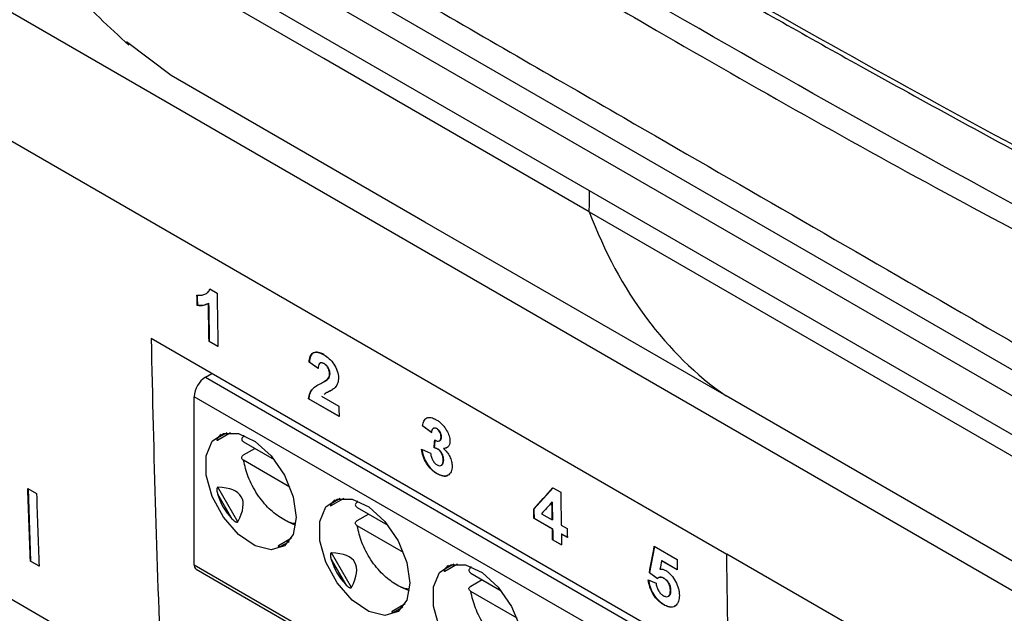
# Model space of a CAD drawing. Header units: millimetres. Extents: x 87 to 936, y -49 to 894.
# Tile 91 of 107: x 729 to 759, y 658 to 676. Entities that reach past the tile are written whole.
import ezdxf

# ---------------------------------------------------------------- set-up
doc = ezdxf.new("R2010")
doc.units = ezdxf.units.MM

msp = doc.modelspace()

# ---------------------------------------------------------------- linework, layer by layer
at = {"color": 7, "linetype": 'Continuous', "lineweight": 25}
for p, q in [((698.501, 693.993), (784.228, 644.504)), ((732.759, 681.079), (760.915, 664.824)), ((746.49, 671.128), (730.06, 680.613)), ((732.405, 680.474), (760.561, 664.22)), ((720.353, 677.379), (750.758, 659.826)), ((733.469, 674.713), (732.076, 675.762)), ((741.364, 670.155), (733.469, 674.713)), ((762.866, 661.675), (746.49, 671.128)), ((746.48, 670.469), (763.007, 660.928)), ((750.736, 664.745), (741.364, 670.155)), ((734.673, 668.073), (734.897, 667.943)), ((734.282, 667.567), (734.275, 667.562)), ((734.632, 667.629), (734.625, 667.625)), ((750.817, 656.158), (732.846, 666.532)), ((734.652, 666.446), (734.645, 666.442)), ((734.924, 666.281), (734.645, 666.442)), ((734.652, 666.446), (734.924, 666.289)), ((737.768, 665.796), (737.761, 665.792)), ((738.041, 665.6), (737.761, 665.792)), ((737.768, 665.796), (738.048, 665.604)), ((738.105, 665.772), (738.098, 665.768)), ((738.226, 665.755), (738.219, 665.751)), ((734.534, 665.332), (734.729, 665.445)), ((738.402, 665.437), (738.395, 665.433)), ((738.21, 665.179), (738.217, 665.184)), ((738.349, 665.277), (738.342, 665.273)), ((734.18, 659.494), (734.18, 664.72)), ((738.148, 664.736), (738.688, 664.424)), ((760.107, 659.335), (750.736, 664.745)), ((737.75, 664.657), (737.743, 664.653)), ((738.693, 664.105), (737.743, 664.653)), ((737.75, 664.657), (738.693, 664.113)), ((741.295, 663.82), (741.288, 663.815)), ((741.568, 663.606), (741.288, 663.815)), ((741.295, 663.82), (741.575, 663.61)), ((719.321, 663.718), (733.17, 655.723)), ((734.909, 663.374), (735.31, 663.606)), ((735.72, 663.48), (735.727, 663.521)), ((741.731, 663.731), (741.724, 663.727)), ((741.872, 663.474), (741.865, 663.47)), ((735.722, 663.315), (736.67, 662.768)), ((741.818, 663.347), (741.825, 663.351)), ((735.72, 662.908), (736.073, 663.112)), ((741.262, 663.089), (741.541, 662.967)), ((741.656, 663.139), (741.649, 663.135)), ((741.767, 663.098), (741.759, 663.094)), ((741.948, 663.112), (741.941, 663.108)), ((741.948, 663.112), (742.061, 663.147)), ((737.164, 661.911), (735.722, 662.743)), ((741.872, 662.585), (741.88, 662.589)), ((741.939, 662.753), (741.932, 662.749)), ((741.748, 662.329), (741.741, 662.324)), ((729.006, 661.864), (729.276, 661.708)), ((729.013, 661.86), (729.093, 659.607)), ((734.913, 661.696), (735.357, 660.926)), ((735.541, 660.828), (734.92, 661.904)), ((745.351, 661.888), (744.757, 661.223)), ((745.348, 661.889), (745.591, 661.749)), ((738.444, 661.333), (738.846, 661.565)), ((739.255, 661.439), (739.263, 661.48)), ((745.325, 661.444), (745.318, 661.44)), ((739.255, 660.867), (739.609, 661.071)), ((739.258, 661.274), (740.205, 660.727)), ((744.757, 661.223), (744.75, 661.219)), ((744.995, 661.079), (745.327, 660.887)), ((737.345, 660.719), (737.077, 660.839)), ((744.761, 660.947), (744.754, 660.943)), ((745.332, 660.61), (744.754, 660.943)), ((744.761, 660.947), (745.339, 660.614)), ((745.334, 660.891), (745.327, 660.887)), ((745.607, 660.726), (745.793, 660.618)), ((740.7, 659.87), (739.258, 660.702)), ((745.339, 660.614), (745.332, 660.61)), ((745.618, 660.453), (745.611, 660.449)), ((745.797, 660.341), (745.611, 660.449)), ((745.618, 660.453), (745.797, 660.349)), ((737.21, 660.315), (736.809, 660.084)), ((745.345, 660.273), (745.338, 660.269)), ((745.617, 660.108), (745.338, 660.269)), ((745.345, 660.273), (745.617, 660.116)), ((739.077, 658.787), (738.456, 659.863)), ((748.509, 660.064), (748.357, 659.248)), ((748.503, 660.068), (749.211, 659.659)), ((781.164, 642.273), (750.758, 659.826)), ((729.093, 659.607), (729.086, 659.603)), ((729.356, 659.447), (729.086, 659.603)), ((729.093, 659.607), (729.355, 659.456)), ((738.448, 659.655), (738.892, 658.885)), ((741.98, 659.292), (742.381, 659.524)), ((748.739, 659.622), (748.732, 659.618)), ((749.216, 659.339), (748.732, 659.618)), ((748.739, 659.622), (749.216, 659.347)), ((734.242, 659.357), (779.623, 633.159)), ((742.791, 659.398), (742.799, 659.439)), ((742.793, 659.233), (743.741, 658.686)), ((748.357, 659.248), (748.35, 659.244)), ((748.594, 659.064), (748.35, 659.244)), ((748.357, 659.248), (748.601, 659.068)), ((742.791, 658.826), (743.144, 659.03)), ((748.316, 659.02), (748.558, 658.916)), ((748.803, 659.079), (748.796, 659.075)), ((740.88, 658.678), (740.612, 658.798)), ((744.236, 657.829), (742.793, 658.661)), ((749.012, 658.692), (749.004, 658.688)), ((740.746, 658.274), (740.344, 658.043)), ((748.946, 658.513), (748.953, 658.517)), ((748.808, 658.253), (748.8, 658.249)), ((749.187, 658.237), (749.134, 658.211))]:
    msp.add_line(p, q, dxfattribs=at)
at = {"color": 8, "linetype": 'Continuous', "lineweight": 25}
for p, q in [((734.534, 665.332), (779.45, 639.403)), ((779.469, 638.575), (734.18, 664.72)), ((735.195, 663.598), (734.913, 663.434)), ((738.731, 661.556), (738.448, 661.393)), ((736.863, 660.057), (737.145, 660.22)), ((734.18, 659.494), (779.62, 633.262)), ((742.266, 659.515), (741.984, 659.352)), ((740.398, 658.016), (740.681, 658.179))]:
    msp.add_line(p, q, dxfattribs=at)
at = {"color": 7, "linetype": 'Continuous', "lineweight": 25, "flags": 128}
for points in [[(746.48, 670.469), (738.216, 675.24), (729.952, 680.01)], [(737.362, 660.964), (737.267, 660.429), (736.993, 660.077), (736.578, 659.955), (736.078, 660.079), (735.561, 660.433), (735.096, 660.969), (734.745, 661.615), (734.558, 662.283), (734.558, 662.883), (734.745, 663.334), (735.096, 663.576), (735.561, 663.575), (736.078, 663.331), (736.578, 662.878), (736.993, 662.277), (737.267, 661.609), (737.362, 660.964)], [(740.898, 658.923), (740.802, 658.388), (740.529, 658.036), (740.114, 657.914), (739.614, 658.038), (739.096, 658.392), (738.631, 658.928), (738.281, 659.574), (738.093, 660.242), (738.093, 660.842), (738.281, 661.293), (738.631, 661.535), (739.096, 661.534), (739.614, 661.29), (740.114, 660.837), (740.529, 660.236), (740.802, 659.568), (740.898, 658.923)], [(744.433, 656.882), (744.338, 656.347), (744.064, 655.995), (743.649, 655.873), (743.149, 655.997), (742.632, 656.351), (742.167, 656.887), (741.817, 657.533), (741.629, 658.201), (741.629, 658.801), (741.817, 659.252), (742.167, 659.494), (742.632, 659.493), (743.149, 659.249), (743.649, 658.796), (744.064, 658.195), (744.338, 657.527), (744.433, 656.882)]]:
    msp.add_lwpolyline(points, dxfattribs=at)
at = {"color": 7, "linetype": 'Continuous', "lineweight": 25}
for centre, radius, start, end in [((734.948, 664.685), 0.768, 122.6055, 177.3945), ((734.323, 659.476), 0.144, 172.7442, 235.9436)]:
    msp.add_arc(centre, radius, start, end, dxfattribs=at)
for centre, major_axis, ratio, start_param, end_param in [((736.906, 662.333), (2.02, -1.057), 0.444531, 2.938632, 3.090972), ((736.906, 662.333), (1.816, 1.049), 0.953495, 2.917197, 3.365347), ((727.187, 656.723), (8.463, 4.885), 0.204676, 5.967402, 6.598996), ((740.441, 660.292), (2.02, -1.057), 0.444531, 2.938632, 3.090972), ((736.906, 662.333), (0.095, 2.277), 0.44448, 3.192324, 3.344497), ((730.722, 654.682), (8.463, 4.885), 0.204676, 5.967402, 6.598996), ((740.441, 660.292), (1.816, 1.049), 0.953495, 2.917197, 3.365347), ((743.977, 658.251), (2.02, -1.057), 0.444531, 2.938632, 3.090972), ((740.441, 660.292), (0.095, 2.277), 0.44448, 3.192324, 3.344497)]:
    msp.add_ellipse(centre, major_axis=major_axis, ratio=ratio, start_param=start_param, end_param=end_param, dxfattribs=at)
for points, knots in [([(724.149, 715.497), (724.038, 713.503), (723.909, 711.169), (723.77, 708.49), (723.714, 707.469), (723.664, 706.216), (724.221, 704.596), (724.819, 702.831), (725.69, 700.278), (727.189, 695.903), (728.866, 690.991), (730.323, 686.88), (730.969, 684.903), (731.433, 683.768), (731.918, 682.987), (732.631, 682.106), (733.643, 681.404), (734.817, 680.764), (736.002, 680.07), (738.031, 678.903), (741.881, 676.677), (748.839, 672.661), (755.429, 668.861), (760.027, 666.2), (761.338, 665.448), (761.995, 665.059), (762.632, 664.901), (763.092, 664.88), (763.304, 664.972), (763.346, 664.991)], [0, 0, 0, 0, 0.0880664, 0.1030767, 0.1182539, 0.1334634, 0.1572322, 0.1809713, 0.2044249, 0.2589413, 0.3558069, 0.4006739, 0.4235076, 0.4348973, 0.4462099, 0.45751, 0.477936, 0.4986684, 0.5194008, 0.5401331, 0.605292, 0.7216472, 0.905608, 0.9515982, 0.9630957, 0.9745527, 0.9858862, 0.9971864, 1, 1, 1, 1]), ([(726.703, 713.006), (726.641, 711.19), (726.571, 709.147), (726.394, 706.853), (726.629, 705.899), (726.974, 704.889), (727.437, 703.401), (728.263, 700.826), (729.802, 696.036), (731.242, 691.541), (732.442, 687.998), (732.807, 686.725), (733.315, 685.777), (733.859, 685.042), (734.596, 684.481), (735.424, 683.995), (736.642, 683.229), (738.763, 681.932), (742.747, 679.515), (749.13, 675.774), (755.967, 671.883), (760.872, 669.302), (762.85, 668.193), (763.435, 668.042), (763.969, 668.078), (764.573, 668.386), (765.051, 669.174), (767.241, 671.946), (769.553, 675.102), (771.715, 677.929), (772.125, 678.464)], [0, 0, 0, 0, 0.069218, 0.077842, 0.089305, 0.100964, 0.112614, 0.140072, 0.189104, 0.276662, 0.293966, 0.311222, 0.319743, 0.328222, 0.341162, 0.354331, 0.3675, 0.398539, 0.453964, 0.552929, 0.691342, 0.760557, 0.769193, 0.777728, 0.786215, 0.794705, 0.811956, 0.829261, 0.967692, 1, 1, 1, 1]), ([(722.124, 697.99), (722.541, 696.802), (723.315, 694.598), (724.321, 691.658), (725.042, 689.529), (725.526, 688.09), (725.861, 687.091), (726.167, 686.173), (726.584, 684.925), (727.1, 683.323), (727.709, 681.715), (728.373, 680.25), (729.175, 678.886), (730.413, 677.261), (731.538, 676.22), (732.146, 675.658)], [0, 0, 0, 0, 0.145971, 0.270814, 0.362609, 0.408828, 0.446161, 0.483997, 0.522407, 0.602709, 0.691458, 0.74218, 0.811612, 0.898281, 1, 1, 1, 1]), ([(763.357, 668.725), (753.615, 673.918), (744.234, 679.333), (735.225, 684.964), (735.213, 684.971), (735.201, 684.979)], [31.649033, 31.649033, 31.649033, 31.649033, 71.336871, 71.336871, 71.390453, 71.390453, 71.390453, 71.390453]), ([(750.065, 677.743), (751.68, 676.827), (755.249, 674.801), (758.897, 672.823), (760.895, 671.74)], [0, 0, 0, 0, 0.4524821, 1, 1, 1, 1]), ([(734.27, 667.882), (734.293, 667.879), (734.315, 667.876), (734.357, 667.875), (734.378, 667.876), (734.438, 667.884), (734.476, 667.893), (734.548, 667.921), (734.581, 667.94), (734.636, 667.995), (734.657, 668.031), (734.673, 668.073)], [0, 0, 0, 0, 0.125, 0.125, 0.25, 0.25, 0.5, 0.5, 0.75, 0.75, 1, 1, 1, 1]), ([(734.625, 667.625), (734.576, 667.596), (734.523, 667.573), (734.405, 667.552), (734.341, 667.553), (734.275, 667.562)], [0, 0, 0, 0, 0.5, 0.5, 1, 1, 1, 1]), ([(734.282, 667.567), (734.315, 667.563), (734.381, 667.556), (734.496, 667.565), (734.568, 667.6), (734.613, 667.622)], [0, 0, 0, 0, 0.266674, 0.533511, 1, 1, 1, 1]), ([(737.761, 665.792), (737.767, 665.856), (737.776, 665.917), (737.816, 666.02), (737.847, 666.062), (737.934, 666.105), (737.988, 666.108), (738.101, 666.085), (738.16, 666.059), (738.221, 666.025)], [0, 0, 0, 0, 0.25, 0.25, 0.5, 0.5, 0.75, 0.75, 1, 1, 1, 1]), ([(738.228, 666.029), (738.168, 666.062), (738.109, 666.089), (737.996, 666.112), (737.942, 666.109), (737.855, 666.067), (737.824, 666.026), (737.784, 665.923), (737.775, 665.861), (737.768, 665.796)], [0, 0, 0, 0, 0.25, 0.25, 0.5, 0.5, 0.75, 0.75, 1, 1, 1, 1]), ([(738.221, 666.025), (738.277, 665.991), (738.332, 665.953), (738.439, 665.856), (738.49, 665.797), (738.577, 665.664), (738.613, 665.592), (738.661, 665.449), (738.671, 665.38), (738.673, 665.315)], [0, 0, 0, 0, 0.25, 0.25, 0.5, 0.5, 0.75, 0.75, 1, 1, 1, 1]), ([(738.219, 665.751), (738.192, 665.765), (738.165, 665.777), (738.116, 665.779), (738.095, 665.77), (738.051, 665.72), (738.044, 665.66), (738.041, 665.6)], [0, 0, 0, 0, 0.25, 0.25, 0.5, 0.5, 1, 1, 1, 1]), ([(738.107, 665.769), (738.115, 665.774), (738.134, 665.787), (738.178, 665.78), (738.21, 665.763), (738.226, 665.755)], [0, 0, 0, 0, 0.261407, 0.641314, 1, 1, 1, 1]), ([(738.395, 665.433), (738.393, 665.461), (738.392, 665.49), (738.378, 665.551), (738.367, 665.583), (738.334, 665.644), (738.314, 665.672), (738.268, 665.718), (738.243, 665.735), (738.219, 665.751)], [0, 0, 0, 0, 0.25, 0.25, 0.5, 0.5, 0.75, 0.75, 1, 1, 1, 1]), ([(738.226, 665.755), (738.25, 665.74), (738.274, 665.723), (738.32, 665.677), (738.341, 665.648), (738.373, 665.588), (738.385, 665.556), (738.399, 665.494), (738.4, 665.466), (738.402, 665.437)], [0, 0, 0, 0, 0.25, 0.25, 0.5, 0.5, 0.75, 0.75, 1, 1, 1, 1]), ([(738.342, 665.273), (738.357, 665.293), (738.372, 665.315), (738.39, 665.368), (738.394, 665.4), (738.395, 665.433)], [0, 0, 0, 0, 0.5, 0.5, 1, 1, 1, 1]), ([(738.402, 665.437), (738.401, 665.404), (738.397, 665.372), (738.379, 665.319), (738.364, 665.297), (738.349, 665.277)], [0, 0, 0, 0, 0.5, 0.5, 1, 1, 1, 1]), ([(738.673, 665.315), (738.673, 665.277), (738.671, 665.24), (738.66, 665.173), (738.65, 665.142), (738.614, 665.059), (738.578, 665.017), (738.539, 664.979)], [0, 0, 0, 0, 0.25, 0.25, 0.5, 0.5, 1, 1, 1, 1]), ([(737.743, 664.653), (737.747, 664.686), (737.751, 664.719), (737.764, 664.779), (737.774, 664.807), (737.806, 664.885), (737.837, 664.929), (737.947, 665.037), (738.035, 665.085), (738.124, 665.133)], [0, 0, 0, 0, 0.125, 0.125, 0.25, 0.25, 0.5, 0.5, 1, 1, 1, 1]), ([(738.054, 665.093), (738.036, 665.083), (737.974, 665.048), (737.865, 664.968), (737.774, 664.831), (737.756, 664.703), (737.75, 664.657)], [0, 0, 0, 0, 0.120671, 0.415992, 0.794789, 1, 1, 1, 1]), ([(738.124, 665.133), (738.162, 665.153), (738.2, 665.174), (738.275, 665.218), (738.312, 665.24), (738.342, 665.273)], [0, 0, 0, 0, 0.5, 0.5, 1, 1, 1, 1]), ([(738.349, 665.277), (738.333, 665.262), (738.3, 665.233), (738.254, 665.205), (738.226, 665.189), (738.216, 665.184)], [0, 0, 0, 0, 0.401759, 0.80275, 1, 1, 1, 1]), ([(738.539, 664.979), (738.508, 664.956), (738.445, 664.91), (738.331, 664.866), (738.264, 664.817), (738.229, 664.791)], [0, 0, 0, 0, 0.32018, 0.639506, 1, 1, 1, 1]), ([(738.235, 664.798), (738.257, 664.816), (738.315, 664.863), (738.406, 664.89), (738.458, 664.926), (738.472, 664.936)], [0, 0, 0, 0, 0.308803, 0.813264, 1, 1, 1, 1]), ([(741.288, 663.815), (741.298, 663.869), (741.31, 663.921), (741.352, 664.008), (741.381, 664.042), (741.461, 664.077), (741.509, 664.079), (741.584, 664.065), (741.61, 664.057), (741.663, 664.035), (741.691, 664.021), (741.718, 664.006)], [0, 0, 0, 0, 0.25, 0.25, 0.5, 0.5, 0.75, 0.75, 0.875, 0.875, 1, 1, 1, 1]), ([(741.718, 664.006), (741.747, 663.988), (741.777, 663.969), (741.836, 663.924), (741.865, 663.898), (741.92, 663.842), (741.947, 663.811), (741.997, 663.743), (742.019, 663.708), (742.04, 663.671)], [0, 0, 0, 0, 0.25, 0.25, 0.5, 0.5, 0.75, 0.75, 1, 1, 1, 1]), ([(735.72, 663.48), (735.682, 663.458), (735.661, 663.428), (735.662, 663.367), (735.685, 663.337), (735.722, 663.315)], [0, 0, 0, 0, 0.5, 0.5, 1, 1, 1, 1]), ([(741.724, 663.727), (741.701, 663.739), (741.679, 663.747), (741.639, 663.747), (741.622, 663.739), (741.596, 663.713), (741.586, 663.695), (741.573, 663.654), (741.57, 663.63), (741.568, 663.606)], [0, 0, 0, 0, 0.25, 0.25, 0.5, 0.5, 0.75, 0.75, 1, 1, 1, 1]), ([(741.632, 663.741), (741.634, 663.742), (741.647, 663.753), (741.681, 663.754), (741.715, 663.739), (741.731, 663.731)], [0, 0, 0, 0, 0.080004, 0.55624, 1, 1, 1, 1]), ([(741.671, 663.378), (741.696, 663.362), (741.722, 663.349), (741.77, 663.336), (741.794, 663.336), (741.831, 663.353), (741.845, 663.37), (741.863, 663.413), (741.864, 663.442), (741.865, 663.47)], [0, 0, 0, 0, 0.25, 0.25, 0.5, 0.5, 0.75, 0.75, 1, 1, 1, 1]), ([(741.865, 663.47), (741.864, 663.493), (741.863, 663.516), (741.851, 663.565), (741.842, 663.59), (741.816, 663.639), (741.8, 663.663), (741.764, 663.701), (741.744, 663.715), (741.724, 663.727)], [0, 0, 0, 0, 0.25, 0.25, 0.5, 0.5, 0.75, 0.75, 1, 1, 1, 1]), ([(741.731, 663.731), (741.75, 663.719), (741.77, 663.706), (741.806, 663.667), (741.822, 663.644), (741.848, 663.596), (741.858, 663.57), (741.869, 663.521), (741.871, 663.497), (741.872, 663.474)], [0, 0, 0, 0, 0.25, 0.25, 0.5, 0.5, 0.75, 0.75, 1, 1, 1, 1]), ([(741.872, 663.474), (741.87, 663.445), (741.867, 663.397), (741.844, 663.359), (741.827, 663.354), (741.824, 663.353)], [0, 0, 0, 0, 0.54991, 0.927792, 1, 1, 1, 1]), ([(742.04, 663.671), (742.071, 663.616), (742.098, 663.558), (742.134, 663.445), (742.142, 663.389), (742.144, 663.337)], [0, 0, 0, 0, 0.5, 0.5, 1, 1, 1, 1]), ([(734.913, 663.434), (734.907, 663.425), (734.895, 663.406), (734.887, 663.385), (734.888, 663.373), (734.893, 663.369), (734.9, 663.37), (734.905, 663.372), (734.908, 663.374), (734.909, 663.375)], [0, 0, 0, 0, 0.314101, 0.617278, 0.763723, 0.876695, 0.938022, 0.98977, 1, 1, 1, 1]), ([(742.144, 663.337), (742.144, 663.3), (742.141, 663.265), (742.121, 663.206), (742.107, 663.181), (742.05, 663.125), (741.997, 663.113), (741.941, 663.108)], [0, 0, 0, 0, 0.25, 0.25, 0.5, 0.5, 1, 1, 1, 1]), ([(735.722, 662.743), (735.685, 662.765), (735.662, 662.795), (735.661, 662.856), (735.682, 662.886), (735.72, 662.908)], [0, 0, 0, 0, 0.5, 0.5, 1, 1, 1, 1]), ([(741.741, 662.324), (741.682, 662.36), (741.624, 662.402), (741.511, 662.511), (741.46, 662.576), (741.372, 662.718), (741.336, 662.794), (741.285, 662.944), (741.271, 663.018), (741.262, 663.089)], [0, 0, 0, 0, 0.25, 0.25, 0.5, 0.5, 0.75, 0.75, 1, 1, 1, 1]), ([(741.269, 663.093), (741.278, 663.022), (741.291, 662.949), (741.343, 662.798), (741.378, 662.724), (741.466, 662.582), (741.517, 662.517), (741.629, 662.407), (741.688, 662.364), (741.748, 662.329)], [0, 0, 0, 0, 0.25, 0.25, 0.5, 0.5, 0.75, 0.75, 1, 1, 1, 1]), ([(741.541, 662.967), (741.545, 662.934), (741.55, 662.9), (741.569, 662.832), (741.581, 662.796), (741.616, 662.727), (741.637, 662.693), (741.674, 662.651), (741.688, 662.637), (741.714, 662.615), (741.728, 662.607), (741.742, 662.598)], [0, 0, 0, 0, 0.25, 0.25, 0.5, 0.5, 0.75, 0.75, 0.875, 0.875, 1, 1, 1, 1]), ([(741.759, 663.094), (741.75, 663.099), (741.741, 663.105), (741.731, 663.109), (741.722, 663.113), (741.712, 663.116), (741.703, 663.119), (741.685, 663.126), (741.667, 663.13), (741.649, 663.135)], [0, 0, 0, 0, 0.0000401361, 0.0000401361, 0.0000401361, 0.0000802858, 0.0000802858, 0.0000802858, 0.0001600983, 0.0001600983, 0.0001600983, 0.0001600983]), ([(741.656, 663.139), (741.665, 663.137), (741.674, 663.134), (741.683, 663.132), (741.692, 663.13), (741.701, 663.127), (741.711, 663.123), (741.729, 663.117), (741.748, 663.109), (741.767, 663.098)], [0, 0, 0, 0, 0.0000401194, 0.0000401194, 0.0000401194, 0.0000802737, 0.0000802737, 0.0000802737, 0.0001602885, 0.0001602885, 0.0001602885, 0.0001602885]), ([(741.932, 662.749), (741.931, 662.779), (741.929, 662.808), (741.916, 662.872), (741.905, 662.905), (741.875, 662.97), (741.856, 663.002), (741.811, 663.057), (741.785, 663.077), (741.759, 663.094)], [0, 0, 0, 0, 0.25, 0.25, 0.5, 0.5, 0.75, 0.75, 1, 1, 1, 1]), ([(741.767, 663.098), (741.792, 663.082), (741.818, 663.062), (741.862, 663.007), (741.881, 662.975), (741.912, 662.911), (741.923, 662.877), (741.936, 662.813), (741.938, 662.783), (741.939, 662.753)], [0, 0, 0, 0, 0.25, 0.25, 0.5, 0.5, 0.75, 0.75, 1, 1, 1, 1]), ([(741.941, 663.108), (741.979, 663.075), (742.016, 663.039), (742.084, 662.954), (742.113, 662.907), (742.162, 662.809), (742.181, 662.758), (742.205, 662.659), (742.21, 662.612), (742.212, 662.567)], [0, 0, 0, 0, 0.25, 0.25, 0.5, 0.5, 0.75, 0.75, 1, 1, 1, 1]), ([(737.34, 660.78), (737.331, 660.78), (737.206, 660.769), (736.913, 660.917), (736.505, 661.219), (736.132, 661.679), (735.845, 662.215), (735.762, 662.571), (735.722, 662.743)], [0, 0, 0, 0, 0.014695, 0.207038, 0.39938, 0.603519, 0.807658, 1, 1, 1, 1]), ([(742.212, 662.567), (742.212, 662.532), (742.21, 662.498), (742.199, 662.436), (742.191, 662.407), (742.155, 662.333), (742.118, 662.297), (742.03, 662.254), (741.978, 662.246), (741.864, 662.264), (741.802, 662.29), (741.741, 662.324)], [0, 0, 0, 0, 0.125, 0.125, 0.25, 0.25, 0.5, 0.5, 0.75, 0.75, 1, 1, 1, 1]), ([(741.742, 662.598), (741.77, 662.582), (741.798, 662.572), (741.848, 662.572), (741.87, 662.58), (741.904, 662.61), (741.916, 662.632), (741.93, 662.686), (741.932, 662.717), (741.932, 662.749)], [0, 0, 0, 0, 0.25, 0.25, 0.5, 0.5, 0.75, 0.75, 1, 1, 1, 1]), ([(741.939, 662.753), (741.937, 662.717), (741.934, 662.656), (741.907, 662.603), (741.883, 662.594), (741.878, 662.592)], [0, 0, 0, 0, 0.512882, 0.884724, 1, 1, 1, 1]), ([(741.748, 662.329), (741.807, 662.301), (741.925, 662.245), (742.045, 662.248), (742.086, 662.286), (742.092, 662.291)], [0, 0, 0, 0, 0.46183, 0.928263, 1, 1, 1, 1]), ([(734.92, 661.904), (734.913, 661.905), (734.905, 661.9), (734.895, 661.886), (734.892, 661.876), (734.887, 661.848), (734.887, 661.828), (734.893, 661.77), (734.902, 661.733), (734.913, 661.696)], [0, 0, 0, 0, 0.125, 0.125, 0.25, 0.25, 0.5, 0.5, 1, 1, 1, 1]), ([(738.448, 661.393), (738.442, 661.384), (738.43, 661.365), (738.423, 661.344), (738.424, 661.332), (738.428, 661.328), (738.435, 661.329), (738.44, 661.331), (738.444, 661.333), (738.444, 661.334)], [0, 0, 0, 0, 0.314101, 0.617278, 0.763723, 0.876695, 0.938022, 0.98977, 1, 1, 1, 1]), ([(739.255, 661.439), (739.217, 661.417), (739.197, 661.387), (739.198, 661.326), (739.22, 661.296), (739.258, 661.274)], [0, 0, 0, 0, 0.5, 0.5, 1, 1, 1, 1]), ([(735.357, 660.926), (735.372, 660.909), (735.389, 660.894), (735.406, 660.879), (735.422, 660.864), (735.44, 660.851), (735.458, 660.839), (735.468, 660.833), (735.477, 660.828), (735.487, 660.824), (735.494, 660.821), (735.502, 660.818), (735.51, 660.817), (735.514, 660.816), (735.518, 660.816), (735.522, 660.816), (735.526, 660.817), (735.529, 660.818), (735.532, 660.819), (735.534, 660.82), (735.537, 660.822), (735.539, 660.824), (735.54, 660.826), (735.541, 660.827), (735.541, 660.828)], [0, 0, 0, 0, 0.0000683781, 0.0000683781, 0.0000683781, 0.0001344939, 0.0001344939, 0.0001344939, 0.0001663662, 0.0001663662, 0.0001663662, 0.0001910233, 0.0001910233, 0.0001910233, 0.000204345, 0.000204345, 0.000204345, 0.0002156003, 0.0002156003, 0.0002156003, 0.0002269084, 0.0002269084, 0.0002269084, 0.0002330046, 0.0002330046, 0.0002330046, 0.0002330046]), ([(739.258, 660.702), (739.22, 660.724), (739.198, 660.754), (739.196, 660.815), (739.217, 660.845), (739.255, 660.867)], [0, 0, 0, 0, 0.5, 0.5, 1, 1, 1, 1]), ([(740.876, 658.739), (740.867, 658.739), (740.741, 658.728), (740.448, 658.876), (740.041, 659.178), (739.667, 659.638), (739.381, 660.174), (739.298, 660.53), (739.258, 660.702)], [0, 0, 0, 0, 0.014695, 0.207038, 0.39938, 0.603519, 0.807658, 1, 1, 1, 1]), ([(736.821, 660.089), (736.812, 660.086), (736.805, 660.082), (736.797, 660.074), (736.796, 660.071), (736.798, 660.064), (736.804, 660.061), (736.824, 660.056), (736.843, 660.055), (736.863, 660.057)], [0, 0, 0, 0, 0.125, 0.125, 0.25, 0.25, 0.5, 0.5, 1, 1, 1, 1]), ([(738.456, 659.863), (738.448, 659.864), (738.441, 659.859), (738.43, 659.845), (738.428, 659.835), (738.422, 659.807), (738.423, 659.787), (738.428, 659.729), (738.437, 659.692), (738.448, 659.655)], [0, 0, 0, 0, 0.125, 0.125, 0.25, 0.25, 0.5, 0.5, 1, 1, 1, 1]), ([(741.984, 659.352), (741.978, 659.343), (741.966, 659.324), (741.958, 659.303), (741.959, 659.291), (741.964, 659.287), (741.971, 659.288), (741.976, 659.29), (741.979, 659.292), (741.98, 659.292)], [0, 0, 0, 0, 0.3141012, 0.6172783, 0.7637235, 0.8766948, 0.9380219, 0.9897696, 1, 1, 1, 1]), ([(742.791, 659.398), (742.753, 659.376), (742.732, 659.346), (742.733, 659.285), (742.756, 659.255), (742.793, 659.233)], [0, 0, 0, 0, 0.5, 0.5, 1, 1, 1, 1]), ([(748.679, 659.354), (748.707, 659.357), (748.735, 659.357), (748.795, 659.344), (748.826, 659.33), (748.858, 659.313)], [0, 0, 0, 0, 0.5, 0.5, 1, 1, 1, 1]), ([(748.858, 659.313), (748.887, 659.295), (748.916, 659.276), (748.974, 659.229), (749.002, 659.202), (749.082, 659.113), (749.129, 659.043), (749.207, 658.898), (749.237, 658.821), (749.265, 658.71), (749.272, 658.673), (749.281, 658.602), (749.282, 658.568), (749.284, 658.533)], [0, 0, 0, 0, 0.125, 0.125, 0.25, 0.25, 0.5, 0.5, 0.75, 0.75, 0.875, 0.875, 1, 1, 1, 1]), ([(738.892, 658.885), (738.908, 658.868), (738.924, 658.853), (738.941, 658.838), (738.958, 658.823), (738.975, 658.809), (738.994, 658.798), (739.003, 658.792), (739.012, 658.787), (739.022, 658.783), (739.03, 658.78), (739.037, 658.777), (739.045, 658.776), (739.049, 658.775), (739.054, 658.775), (739.058, 658.775), (739.061, 658.776), (739.064, 658.777), (739.067, 658.778), (739.07, 658.779), (739.072, 658.781), (739.074, 658.783), (739.075, 658.785), (739.076, 658.786), (739.077, 658.787)], [0, 0, 0, 0, 0.0000683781, 0.0000683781, 0.0000683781, 0.0001344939, 0.0001344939, 0.0001344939, 0.0001663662, 0.0001663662, 0.0001663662, 0.0001910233, 0.0001910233, 0.0001910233, 0.000204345, 0.000204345, 0.000204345, 0.0002156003, 0.0002156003, 0.0002156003, 0.0002269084, 0.0002269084, 0.0002269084, 0.0002330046, 0.0002330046, 0.0002330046, 0.0002330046]), ([(748.8, 658.249), (748.741, 658.285), (748.683, 658.326), (748.57, 658.434), (748.517, 658.499), (748.428, 658.644), (748.392, 658.72), (748.341, 658.873), (748.326, 658.947), (748.316, 659.02)], [0, 0, 0, 0, 0.25, 0.25, 0.5, 0.5, 0.75, 0.75, 1, 1, 1, 1]), ([(748.323, 659.024), (748.333, 658.952), (748.347, 658.879), (748.398, 658.728), (748.434, 658.651), (748.522, 658.507), (748.574, 658.441), (748.688, 658.331), (748.748, 658.289), (748.808, 658.253)], [0, 0, 0, 0, 0.25, 0.25, 0.5, 0.5, 0.75, 0.75, 1, 1, 1, 1]), ([(748.558, 658.916), (748.563, 658.881), (748.569, 658.846), (748.592, 658.773), (748.609, 658.735), (748.649, 658.664), (748.673, 658.63), (748.726, 658.573), (748.755, 658.551), (748.784, 658.533)], [0, 0, 0, 0, 0.25, 0.25, 0.5, 0.5, 0.75, 0.75, 1, 1, 1, 1]), ([(748.601, 659.068), (748.627, 659.088), (748.655, 659.105), (748.706, 659.11), (748.724, 659.109), (748.763, 659.099), (748.782, 659.089), (748.803, 659.079)], [0, 0, 0, 0, 0.5, 0.5, 0.75, 0.75, 1, 1, 1, 1]), ([(748.796, 659.075), (748.769, 659.087), (748.714, 659.111), (748.657, 659.104), (748.632, 659.088), (748.625, 659.083)], [0, 0, 0, 0, 0.415847, 0.833003, 1, 1, 1, 1]), ([(749.004, 658.688), (749.003, 658.722), (749.001, 658.756), (748.985, 658.829), (748.973, 658.868), (748.935, 658.942), (748.91, 658.977), (748.855, 659.035), (748.825, 659.057), (748.796, 659.075)], [0, 0, 0, 0, 0.25, 0.25, 0.5, 0.5, 0.75, 0.75, 1, 1, 1, 1]), ([(748.803, 659.079), (748.832, 659.061), (748.861, 659.04), (748.916, 658.981), (748.941, 658.947), (748.98, 658.873), (748.992, 658.835), (749.008, 658.761), (749.011, 658.726), (749.012, 658.692)], [0, 0, 0, 0, 0.25, 0.25, 0.5, 0.5, 0.75, 0.75, 1, 1, 1, 1]), ([(742.793, 658.661), (742.756, 658.683), (742.734, 658.713), (742.732, 658.774), (742.753, 658.804), (742.791, 658.826)], [0, 0, 0, 0, 0.5, 0.5, 1, 1, 1, 1]), ([(744.431, 656.7), (744.416, 656.698), (744.284, 656.686), (743.984, 656.834), (743.576, 657.138), (743.203, 657.597), (742.916, 658.133), (742.833, 658.489), (742.793, 658.661)], [0, 0, 0, 0, 0.02534, 0.215604, 0.405869, 0.607802, 0.809736, 1, 1, 1, 1]), ([(748.784, 658.533), (748.816, 658.515), (748.848, 658.502), (748.906, 658.496), (748.932, 658.503), (748.973, 658.532), (748.987, 658.557), (749.002, 658.617), (749.004, 658.652), (749.004, 658.688)], [0, 0, 0, 0, 0.25, 0.25, 0.5, 0.5, 0.75, 0.75, 1, 1, 1, 1]), ([(749.012, 658.692), (749.01, 658.652), (749.007, 658.587), (748.98, 658.531), (748.957, 658.522), (748.951, 658.52)], [0, 0, 0, 0, 0.549463, 0.888313, 1, 1, 1, 1]), ([(749.284, 658.533), (749.283, 658.471), (749.278, 658.411), (749.245, 658.309), (749.218, 658.271), (749.187, 658.237)], [0, 0, 0, 0, 0.5, 0.5, 1, 1, 1, 1]), ([(740.357, 658.048), (740.348, 658.045), (740.34, 658.04), (740.333, 658.033), (740.332, 658.03), (740.334, 658.023), (740.339, 658.02), (740.36, 658.015), (740.378, 658.014), (740.398, 658.016)], [0, 0, 0, 0, 0.125, 0.125, 0.25, 0.25, 0.5, 0.5, 1, 1, 1, 1]), ([(749.067, 658.177), (749.027, 658.171), (748.985, 658.175), (748.895, 658.2), (748.848, 658.223), (748.8, 658.249)], [0, 0, 0, 0, 0.5, 0.5, 1, 1, 1, 1]), ([(748.808, 658.253), (748.845, 658.233), (748.882, 658.213), (748.955, 658.188), (748.991, 658.18), (749.058, 658.177), (749.09, 658.182), (749.147, 658.203), (749.171, 658.222), (749.194, 658.242)], [0, 0, 0, 0, 0.25, 0.25, 0.5, 0.5, 0.75, 0.75, 1, 1, 1, 1])]:
    msp.add_open_spline(points, degree=3, knots=knots, dxfattribs=at)
for points in [[(760.814, 671.937), (757.151, 673.906), (753.541, 675.907), (749.984, 677.94)], [(746.48, 670.469), (746.483, 670.689), (746.487, 670.909), (746.49, 671.128)], [(746.48, 670.469), (747.417, 667.997), (748.872, 666.04), (750.736, 664.745)], [(734.275, 667.562), (734.274, 667.669), (734.272, 667.776), (734.27, 667.882)], [(734.277, 667.886), (734.279, 667.78), (734.281, 667.673), (734.282, 667.567)], [(734.897, 667.943), (734.905, 667.389), (734.914, 666.834), (734.924, 666.281)], [(734.645, 666.442), (734.638, 666.836), (734.631, 667.231), (734.625, 667.625)], [(734.632, 667.629), (734.638, 667.235), (734.645, 666.84), (734.652, 666.446)], [(732.846, 666.532), (732.916, 662.906), (733.025, 659.303), (733.17, 655.723)], [(738.688, 664.424), (738.689, 664.318), (738.691, 664.211), (738.693, 664.105)], [(741.649, 663.135), (741.656, 663.216), (741.664, 663.297), (741.671, 663.378)], [(741.678, 663.382), (741.671, 663.301), (741.663, 663.22), (741.656, 663.139)], [(729.086, 659.603), (729.057, 660.356), (729.031, 661.109), (729.006, 661.864)], [(729.276, 661.708), (729.301, 660.953), (729.327, 660.2), (729.356, 659.447)], [(744.75, 661.219), (744.949, 661.442), (745.148, 661.665), (745.348, 661.889)], [(745.591, 661.749), (745.596, 661.408), (745.601, 661.066), (745.607, 660.726)], [(745.318, 661.44), (745.21, 661.32), (745.103, 661.199), (744.995, 661.079)], [(745.327, 660.887), (745.324, 661.071), (745.321, 661.256), (745.318, 661.44)], [(745.325, 661.444), (745.328, 661.26), (745.331, 661.075), (745.334, 660.891)], [(744.754, 660.943), (744.753, 661.035), (744.751, 661.127), (744.75, 661.219)], [(744.757, 661.223), (744.758, 661.131), (744.76, 661.039), (744.761, 660.947)], [(745.338, 660.269), (745.336, 660.383), (745.334, 660.496), (745.332, 660.61)], [(745.339, 660.614), (745.341, 660.5), (745.343, 660.387), (745.345, 660.273)], [(745.611, 660.449), (745.613, 660.335), (745.615, 660.221), (745.617, 660.108)], [(745.793, 660.618), (745.794, 660.526), (745.796, 660.433), (745.797, 660.341)], [(748.35, 659.244), (748.401, 659.519), (748.452, 659.793), (748.503, 660.068)], [(750.817, 656.158), (750.793, 657.378), (750.773, 658.601), (750.758, 659.826)], [(748.732, 659.618), (748.714, 659.53), (748.697, 659.442), (748.679, 659.354)], [(749.211, 659.659), (749.213, 659.552), (749.214, 659.446), (749.216, 659.339)]]:
    msp.add_open_spline(points, degree=3, dxfattribs=at)

doc.saveas('drawing.dxf')
